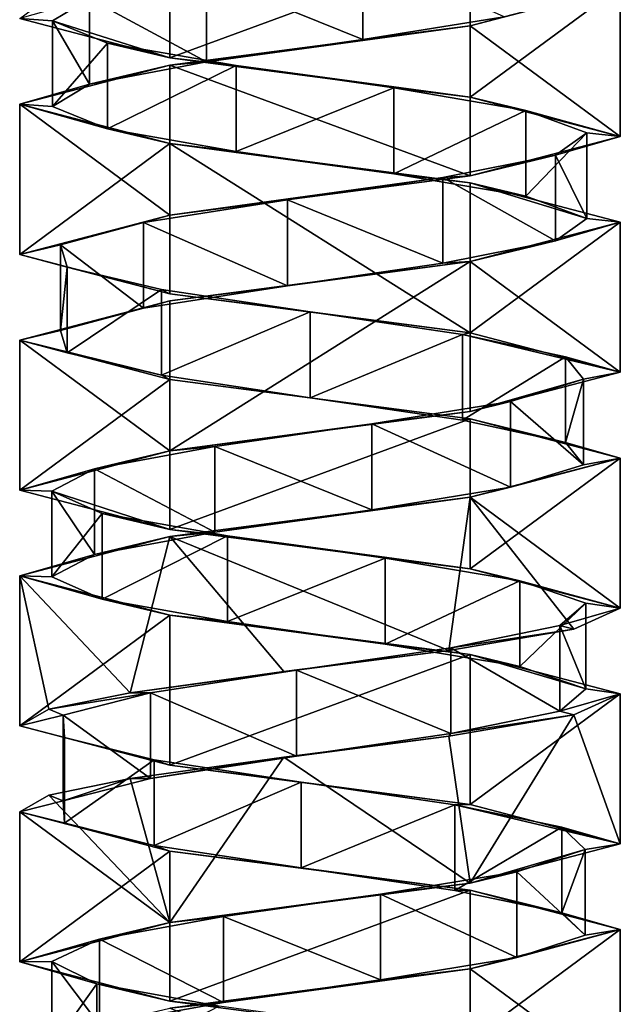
# Model space of a CAD drawing. Header units: millimetres. Extents: x -112 to 112, y -106 to 1587.
# Tile 89 of 158: x 48 to 62, y 633 to 656. Entities that reach past the tile are written whole.
import ezdxf

# ---------------------------------------------------------------- set-up
doc = ezdxf.new("R2010")
doc.units = ezdxf.units.MM
doc.header["$LTSCALE"] = 65.185185
for name, color, linetype in [('563', 7, 'CONTINUOUS'), ('564', 7, 'CONTINUOUS'), ('565', 7, 'CONTINUOUS'), ('566', 7, 'CONTINUOUS'), ('567', 7, 'CONTINUOUS'), ('568', 7, 'CONTINUOUS'), ('692', 7, 'CONTINUOUS'), ('693', 7, 'CONTINUOUS'), ('694', 7, 'CONTINUOUS'), ('695', 7, 'CONTINUOUS'), ('696', 7, 'CONTINUOUS'), ('766', 7, 'CONTINUOUS'), ('767', 7, 'CONTINUOUS'), ('768', 7, 'CONTINUOUS'), ('769', 7, 'CONTINUOUS'), ('770', 7, 'CONTINUOUS')]:
    doc.layers.add(name, color=color, linetype=linetype)

msp = doc.modelspace()

# ---------------------------------------------------------------- linework, layer by layer
at = {"layer": '563', "linetype": 'CONTINUOUS'}
for points in [[(52.355, 656.693, 5.663), (55.995, 655.215, 6.17), (55.995, 657.215, 6.17), (52.355, 656.693, 5.663)], [(55.995, 655.215, 6.17), (59.29, 655.737, 4.545), (55.995, 657.215, 6.17), (55.995, 655.215, 6.17)], [(49.63, 656.17, 3.198), (52.355, 654.693, 5.663), (52.355, 656.693, 5.663), (49.63, 656.17, 3.198)], [(52.355, 654.693, 5.663), (55.995, 655.215, 6.17), (52.355, 656.693, 5.663), (52.355, 654.693, 5.663)], [(48.761, 655.648, -0.373), (49.63, 654.17, 3.198), (49.63, 656.17, 3.198), (48.761, 655.648, -0.373)], [(49.63, 654.17, 3.198), (52.355, 654.693, 5.663), (49.63, 656.17, 3.198), (49.63, 654.17, 3.198)], [(48.761, 653.648, -0.373), (49.63, 654.17, 3.198), (48.761, 655.648, -0.373), (48.761, 653.648, -0.373)], [(50.049, 655.125, -3.814), (48.761, 653.648, -0.373), (48.761, 655.648, -0.373), (50.049, 655.125, -3.814)], [(50.049, 653.125, -3.814), (48.761, 653.648, -0.373), (50.049, 655.125, -3.814), (50.049, 653.125, -3.814)], [(53.048, 654.603, -5.937), (50.049, 653.125, -3.814), (50.049, 655.125, -3.814), (53.048, 654.603, -5.937)], [(53.048, 652.603, -5.937), (50.049, 653.125, -3.814), (53.048, 654.603, -5.937), (53.048, 652.603, -5.937)], [(56.722, 654.081, -6.008), (53.048, 652.603, -5.937), (53.048, 654.603, -5.937), (56.722, 654.081, -6.008)], [(56.722, 652.081, -6.008), (53.048, 652.603, -5.937), (56.722, 654.081, -6.008), (56.722, 652.081, -6.008)], [(59.801, 653.558, -4.002), (56.722, 652.081, -6.008), (56.722, 654.081, -6.008), (59.801, 653.558, -4.002)], [(59.801, 651.558, -4.002), (56.722, 652.081, -6.008), (59.801, 653.558, -4.002), (59.801, 651.558, -4.002)], [(61.22, 653.036, -0.612), (59.801, 651.558, -4.002), (59.801, 653.558, -4.002), (61.22, 653.036, -0.612)], [(61.22, 651.036, -0.612), (59.801, 651.558, -4.002), (61.22, 653.036, -0.612), (61.22, 651.036, -0.612)], [(60.489, 652.513, 2.989), (61.22, 651.036, -0.612), (61.22, 653.036, -0.612), (60.489, 652.513, 2.989)], [(57.86, 651.991, 5.557), (60.489, 650.513, 2.989), (60.489, 652.513, 2.989), (57.86, 651.991, 5.557)], [(60.489, 650.513, 2.989), (61.22, 651.036, -0.612), (60.489, 652.513, 2.989), (60.489, 650.513, 2.989)], [(54.243, 651.469, 6.204), (57.86, 649.991, 5.557), (57.86, 651.991, 5.557), (54.243, 651.469, 6.204)], [(57.86, 649.991, 5.557), (60.489, 650.513, 2.989), (57.86, 651.991, 5.557), (57.86, 649.991, 5.557)], [(50.887, 650.946, 4.706), (54.243, 649.469, 6.204), (54.243, 651.469, 6.204), (50.887, 650.946, 4.706)], [(54.243, 649.469, 6.204), (57.86, 649.991, 5.557), (54.243, 651.469, 6.204), (54.243, 649.469, 6.204)], [(48.953, 650.424, 1.581), (50.887, 648.946, 4.706), (50.887, 650.946, 4.706), (48.953, 650.424, 1.581)], [(50.887, 648.946, 4.706), (54.243, 649.469, 6.204), (50.887, 650.946, 4.706), (50.887, 648.946, 4.706)], [(48.953, 648.424, 1.581), (50.887, 648.946, 4.706), (48.953, 650.424, 1.581), (48.953, 648.424, 1.581)], [(49.11, 649.901, -2.09), (48.953, 648.424, 1.581), (48.953, 650.424, 1.581), (49.11, 649.901, -2.09)], [(49.11, 647.901, -2.09), (48.953, 648.424, 1.581), (49.11, 649.901, -2.09), (49.11, 647.901, -2.09)], [(51.303, 649.379, -5.039), (49.11, 647.901, -2.09), (49.11, 649.901, -2.09), (51.303, 649.379, -5.039)], [(51.303, 647.379, -5.039), (49.11, 647.901, -2.09), (51.303, 649.379, -5.039), (51.303, 647.379, -5.039)], [(54.774, 648.857, -6.246), (51.303, 647.379, -5.039), (51.303, 649.379, -5.039), (54.774, 648.857, -6.246)], [(54.774, 646.857, -6.246), (51.303, 647.379, -5.039), (54.774, 648.857, -6.246), (54.774, 646.857, -6.246)], [(58.323, 648.334, -5.294), (54.774, 646.857, -6.246), (54.774, 648.857, -6.246), (58.323, 648.334, -5.294)], [(58.323, 646.334, -5.294), (54.774, 646.857, -6.246), (58.323, 648.334, -5.294), (58.323, 646.334, -5.294)], [(60.723, 647.812, -2.511), (58.323, 646.334, -5.294), (58.323, 648.334, -5.294), (60.723, 647.812, -2.511)], [(60.723, 645.812, -2.511), (58.323, 646.334, -5.294), (60.723, 647.812, -2.511), (60.723, 645.812, -2.511)], [(61.145, 647.29, 1.139), (60.723, 645.812, -2.511), (60.723, 647.812, -2.511), (61.145, 647.29, 1.139)], [(59.443, 646.767, 4.396), (61.145, 645.29, 1.139), (61.145, 647.29, 1.139), (59.443, 646.767, 4.396)], [(61.145, 645.29, 1.139), (60.723, 645.812, -2.511), (61.145, 647.29, 1.139), (61.145, 645.29, 1.139)], [(56.205, 646.245, 6.133), (59.443, 644.767, 4.396), (59.443, 646.767, 4.396), (56.205, 646.245, 6.133)], [(59.443, 644.767, 4.396), (61.145, 645.29, 1.139), (59.443, 646.767, 4.396), (59.443, 644.767, 4.396)], [(52.55, 645.722, 5.75), (56.205, 644.245, 6.133), (56.205, 646.245, 6.133), (52.55, 645.722, 5.75)], [(56.205, 644.245, 6.133), (59.443, 644.767, 4.396), (56.205, 646.245, 6.133), (56.205, 644.245, 6.133)], [(49.742, 645.2, 3.379), (52.55, 643.722, 5.75), (52.55, 645.722, 5.75), (49.742, 645.2, 3.379)], [(52.55, 643.722, 5.75), (56.205, 644.245, 6.133), (52.55, 645.722, 5.75), (52.55, 643.722, 5.75)], [(48.752, 644.678, -0.16), (49.742, 643.2, 3.379), (49.742, 645.2, 3.379), (48.752, 644.678, -0.16)], [(49.742, 643.2, 3.379), (52.55, 643.722, 5.75), (49.742, 645.2, 3.379), (49.742, 643.2, 3.379)], [(48.752, 642.678, -0.16), (49.742, 643.2, 3.379), (48.752, 644.678, -0.16), (48.752, 642.678, -0.16)], [(49.922, 644.155, -3.643), (48.752, 642.678, -0.16), (48.752, 644.678, -0.16), (49.922, 644.155, -3.643)], [(49.922, 642.155, -3.643), (48.752, 642.678, -0.16), (49.922, 644.155, -3.643), (49.922, 642.155, -3.643)], [(52.847, 643.633, -5.867), (49.922, 642.155, -3.643), (49.922, 644.155, -3.643), (52.847, 643.633, -5.867)], [(52.847, 641.633, -5.867), (49.922, 642.155, -3.643), (52.847, 643.633, -5.867), (52.847, 641.633, -5.867)], [(56.517, 643.11, -6.063), (52.847, 641.633, -5.867), (52.847, 643.633, -5.867), (56.517, 643.11, -6.063)], [(56.517, 641.11, -6.063), (52.847, 641.633, -5.867), (56.517, 643.11, -6.063), (56.517, 641.11, -6.063)], [(59.662, 642.588, -4.163), (56.517, 641.11, -6.063), (56.517, 643.11, -6.063), (59.662, 642.588, -4.163)], [(59.662, 640.588, -4.163), (56.517, 641.11, -6.063), (59.662, 642.588, -4.163), (59.662, 640.588, -4.163)], [(61.196, 642.066, -0.823), (59.662, 640.588, -4.163), (59.662, 642.588, -4.163), (61.196, 642.066, -0.823)], [(61.196, 640.066, -0.823), (59.662, 640.588, -4.163), (61.196, 642.066, -0.823), (61.196, 640.066, -0.823)], [(60.587, 641.543, 2.801), (61.196, 640.066, -0.823), (61.196, 642.066, -0.823), (60.587, 641.543, 2.801)], [(58.048, 641.021, 5.457), (60.587, 639.543, 2.801), (60.587, 641.543, 2.801), (58.048, 641.021, 5.457)], [(60.587, 639.543, 2.801), (61.196, 640.066, -0.823), (60.587, 641.543, 2.801), (60.587, 639.543, 2.801)], [(54.454, 640.498, 6.226), (58.048, 639.021, 5.457), (58.048, 641.021, 5.457), (54.454, 640.498, 6.226)], [(58.048, 639.021, 5.457), (60.587, 639.543, 2.801), (58.048, 641.021, 5.457), (58.048, 639.021, 5.457)], [(51.05, 639.976, 4.843), (54.454, 638.498, 6.226), (54.454, 640.498, 6.226), (51.05, 639.976, 4.843)], [(54.454, 638.498, 6.226), (58.048, 639.021, 5.457), (54.454, 640.498, 6.226), (54.454, 638.498, 6.226)], [(51.05, 637.976, 4.843), (54.454, 638.498, 6.226), (51.05, 639.976, 4.843), (51.05, 637.976, 4.843)]]:
    msp.add_3dface(points, dxfattribs=at)
at = {"layer": '564', "linetype": 'CONTINUOUS'}
for points in [[(62, 656.45), (59.29, 655.737, 4.545), (58.5, 655.533, 6.062), (62, 656.45)], [(59.29, 655.737, 4.545), (55.995, 655.215, 6.17), (58.5, 655.533, 6.062), (59.29, 655.737, 4.545)], [(58.5, 655.533, 6.062), (52.355, 654.693, 5.663), (51.5, 654.617, 6.062), (58.5, 655.533, 6.062)], [(55.995, 655.215, 6.17), (52.355, 654.693, 5.663), (58.5, 655.533, 6.062), (55.995, 655.215, 6.17)], [(51.5, 654.617, 6.062), (49.63, 654.17, 3.198), (48, 653.7), (51.5, 654.617, 6.062)], [(52.355, 654.693, 5.663), (49.63, 654.17, 3.198), (51.5, 654.617, 6.062), (52.355, 654.693, 5.663)], [(49.63, 654.17, 3.198), (48.761, 653.648, -0.373), (48, 653.7), (49.63, 654.17, 3.198)], [(48.761, 653.648, -0.373), (50.049, 653.125, -3.814), (48, 653.7), (48.761, 653.648, -0.373)], [(48, 653.7), (50.049, 653.125, -3.814), (51.5, 652.783, -6.062), (48, 653.7)], [(50.049, 653.125, -3.814), (53.048, 652.603, -5.937), (51.5, 652.783, -6.062), (50.049, 653.125, -3.814)], [(53.048, 652.603, -5.937), (56.722, 652.081, -6.008), (51.5, 652.783, -6.062), (53.048, 652.603, -5.937)], [(51.5, 652.783, -6.062), (56.722, 652.081, -6.008), (58.5, 651.867, -6.062), (51.5, 652.783, -6.062)], [(56.722, 652.081, -6.008), (59.801, 651.558, -4.002), (58.5, 651.867, -6.062), (56.722, 652.081, -6.008)], [(59.801, 651.558, -4.002), (61.22, 651.036, -0.612), (58.5, 651.867, -6.062), (59.801, 651.558, -4.002)], [(61.22, 651.036, -0.612), (62, 650.95), (58.5, 651.867, -6.062), (61.22, 651.036, -0.612)], [(62, 650.95), (60.489, 650.513, 2.989), (58.5, 650.033, 6.062), (62, 650.95)], [(61.22, 651.036, -0.612), (60.489, 650.513, 2.989), (62, 650.95), (61.22, 651.036, -0.612)], [(60.489, 650.513, 2.989), (57.86, 649.991, 5.557), (58.5, 650.033, 6.062), (60.489, 650.513, 2.989)], [(58.5, 650.033, 6.062), (54.243, 649.469, 6.204), (51.5, 649.117, 6.062), (58.5, 650.033, 6.062)], [(57.86, 649.991, 5.557), (54.243, 649.469, 6.204), (58.5, 650.033, 6.062), (57.86, 649.991, 5.557)], [(54.243, 649.469, 6.204), (50.887, 648.946, 4.706), (51.5, 649.117, 6.062), (54.243, 649.469, 6.204)], [(51.5, 649.117, 6.062), (48.953, 648.424, 1.581), (48, 648.2), (51.5, 649.117, 6.062)], [(50.887, 648.946, 4.706), (48.953, 648.424, 1.581), (51.5, 649.117, 6.062), (50.887, 648.946, 4.706)], [(48.953, 648.424, 1.581), (49.11, 647.901, -2.09), (48, 648.2), (48.953, 648.424, 1.581)], [(49.11, 647.901, -2.09), (51.303, 647.379, -5.039), (48, 648.2), (49.11, 647.901, -2.09)], [(48, 648.2), (51.303, 647.379, -5.039), (51.5, 647.283, -6.062), (48, 648.2)], [(51.303, 647.379, -5.039), (54.774, 646.857, -6.246), (51.5, 647.283, -6.062), (51.303, 647.379, -5.039)], [(51.5, 647.283, -6.062), (54.774, 646.857, -6.246), (58.5, 646.367, -6.062), (51.5, 647.283, -6.062)], [(54.774, 646.857, -6.246), (58.323, 646.334, -5.294), (58.5, 646.367, -6.062), (54.774, 646.857, -6.246)], [(58.323, 646.334, -5.294), (60.723, 645.812, -2.511), (58.5, 646.367, -6.062), (58.323, 646.334, -5.294)], [(58.5, 646.367, -6.062), (60.723, 645.812, -2.511), (62, 645.45), (58.5, 646.367, -6.062)], [(60.723, 645.812, -2.511), (61.145, 645.29, 1.139), (62, 645.45), (60.723, 645.812, -2.511)], [(62, 645.45), (59.443, 644.767, 4.396), (58.5, 644.533, 6.062), (62, 645.45)], [(61.145, 645.29, 1.139), (59.443, 644.767, 4.396), (62, 645.45), (61.145, 645.29, 1.139)], [(59.443, 644.767, 4.396), (56.205, 644.245, 6.133), (58.5, 644.533, 6.062), (59.443, 644.767, 4.396)], [(58.5, 644.533, 6.062), (52.55, 643.722, 5.75), (51.5, 643.617, 6.062), (58.5, 644.533, 6.062)], [(56.205, 644.245, 6.133), (52.55, 643.722, 5.75), (58.5, 644.533, 6.062), (56.205, 644.245, 6.133)], [(51.5, 643.617, 6.062), (49.742, 643.2, 3.379), (48, 642.7), (51.5, 643.617, 6.062)], [(52.55, 643.722, 5.75), (49.742, 643.2, 3.379), (51.5, 643.617, 6.062), (52.55, 643.722, 5.75)], [(49.742, 643.2, 3.379), (48.752, 642.678, -0.16), (48, 642.7), (49.742, 643.2, 3.379)], [(48.752, 642.678, -0.16), (49.922, 642.155, -3.643), (48, 642.7), (48.752, 642.678, -0.16)], [(48, 642.7), (49.922, 642.155, -3.643), (51.5, 641.783, -6.062), (48, 642.7)], [(49.922, 642.155, -3.643), (52.847, 641.633, -5.867), (51.5, 641.783, -6.062), (49.922, 642.155, -3.643)], [(52.847, 641.633, -5.867), (56.517, 641.11, -6.063), (51.5, 641.783, -6.062), (52.847, 641.633, -5.867)], [(51.5, 641.783, -6.062), (56.517, 641.11, -6.063), (58.5, 640.867, -6.062), (51.5, 641.783, -6.062)], [(56.517, 641.11, -6.063), (59.662, 640.588, -4.163), (58.5, 640.867, -6.062), (56.517, 641.11, -6.063)], [(59.662, 640.588, -4.163), (61.196, 640.066, -0.823), (58.5, 640.867, -6.062), (59.662, 640.588, -4.163)], [(58.5, 640.867, -6.062), (61.196, 640.066, -0.823), (62, 639.95), (58.5, 640.867, -6.062)], [(61.196, 640.066, -0.823), (60.587, 639.543, 2.801), (62, 639.95), (61.196, 640.066, -0.823)], [(62, 639.95), (60.587, 639.543, 2.801), (60.917, 639.457, 3.74), (62, 639.95)], [(60.917, 639.457, 3.74), (58.048, 639.021, 5.457), (58.003, 638.963, 6.323), (60.917, 639.457, 3.74)], [(60.587, 639.543, 2.801), (58.048, 639.021, 5.457), (60.917, 639.457, 3.74), (60.587, 639.543, 2.801)], [(58.003, 638.963, 6.323), (54.454, 638.498, 6.226), (54.159, 638.47, 6.949), (58.003, 638.963, 6.323)], [(58.048, 639.021, 5.457), (54.454, 638.498, 6.226), (58.003, 638.963, 6.323), (58.048, 639.021, 5.457)], [(54.159, 638.47, 6.949), (51.05, 637.976, 4.843), (50.576, 637.976, 5.425), (54.159, 638.47, 6.949)], [(54.454, 638.498, 6.226), (51.05, 637.976, 4.843), (54.159, 638.47, 6.949), (54.454, 638.498, 6.226)]]:
    msp.add_3dface(points, dxfattribs=at)
at = {"layer": '565', "linetype": 'CONTINUOUS'}
for points in [[(48.761, 655.648, -0.373), (49.63, 656.17, 3.198), (48, 655.7), (48.761, 655.648, -0.373)], [(51.5, 654.783, -6.062), (48.761, 655.648, -0.373), (48, 655.7), (51.5, 654.783, -6.062)], [(50.049, 655.125, -3.814), (48.761, 655.648, -0.373), (51.5, 654.783, -6.062), (50.049, 655.125, -3.814)], [(53.048, 654.603, -5.937), (50.049, 655.125, -3.814), (51.5, 654.783, -6.062), (53.048, 654.603, -5.937)], [(58.5, 653.867, -6.062), (53.048, 654.603, -5.937), (51.5, 654.783, -6.062), (58.5, 653.867, -6.062)], [(56.722, 654.081, -6.008), (53.048, 654.603, -5.937), (58.5, 653.867, -6.062), (56.722, 654.081, -6.008)], [(59.801, 653.558, -4.002), (56.722, 654.081, -6.008), (58.5, 653.867, -6.062), (59.801, 653.558, -4.002)], [(62, 652.95), (59.801, 653.558, -4.002), (58.5, 653.867, -6.062), (62, 652.95)], [(61.22, 653.036, -0.612), (59.801, 653.558, -4.002), (62, 652.95), (61.22, 653.036, -0.612)], [(58.5, 652.033, 6.062), (60.489, 652.513, 2.989), (62, 652.95), (58.5, 652.033, 6.062)], [(60.489, 652.513, 2.989), (61.22, 653.036, -0.612), (62, 652.95), (60.489, 652.513, 2.989)], [(57.86, 651.991, 5.557), (60.489, 652.513, 2.989), (58.5, 652.033, 6.062), (57.86, 651.991, 5.557)], [(51.5, 651.117, 6.062), (57.86, 651.991, 5.557), (58.5, 652.033, 6.062), (51.5, 651.117, 6.062)], [(54.243, 651.469, 6.204), (57.86, 651.991, 5.557), (51.5, 651.117, 6.062), (54.243, 651.469, 6.204)], [(50.887, 650.946, 4.706), (54.243, 651.469, 6.204), (51.5, 651.117, 6.062), (50.887, 650.946, 4.706)], [(48, 650.2), (50.887, 650.946, 4.706), (51.5, 651.117, 6.062), (48, 650.2)], [(48.953, 650.424, 1.581), (50.887, 650.946, 4.706), (48, 650.2), (48.953, 650.424, 1.581)], [(49.11, 649.901, -2.09), (48.953, 650.424, 1.581), (48, 650.2), (49.11, 649.901, -2.09)], [(51.5, 649.283, -6.062), (49.11, 649.901, -2.09), (48, 650.2), (51.5, 649.283, -6.062)], [(51.303, 649.379, -5.039), (49.11, 649.901, -2.09), (51.5, 649.283, -6.062), (51.303, 649.379, -5.039)], [(54.774, 648.857, -6.246), (51.303, 649.379, -5.039), (51.5, 649.283, -6.062), (54.774, 648.857, -6.246)], [(58.5, 648.367, -6.062), (54.774, 648.857, -6.246), (51.5, 649.283, -6.062), (58.5, 648.367, -6.062)], [(58.323, 648.334, -5.294), (54.774, 648.857, -6.246), (58.5, 648.367, -6.062), (58.323, 648.334, -5.294)], [(62, 647.45), (58.323, 648.334, -5.294), (58.5, 648.367, -6.062), (62, 647.45)], [(60.723, 647.812, -2.511), (58.323, 648.334, -5.294), (62, 647.45), (60.723, 647.812, -2.511)], [(61.145, 647.29, 1.139), (60.723, 647.812, -2.511), (62, 647.45), (61.145, 647.29, 1.139)], [(58.5, 646.533, 6.062), (61.145, 647.29, 1.139), (62, 647.45), (58.5, 646.533, 6.062)], [(59.443, 646.767, 4.396), (61.145, 647.29, 1.139), (58.5, 646.533, 6.062), (59.443, 646.767, 4.396)], [(56.205, 646.245, 6.133), (59.443, 646.767, 4.396), (58.5, 646.533, 6.062), (56.205, 646.245, 6.133)], [(51.5, 645.617, 6.062), (56.205, 646.245, 6.133), (58.5, 646.533, 6.062), (51.5, 645.617, 6.062)], [(52.55, 645.722, 5.75), (56.205, 646.245, 6.133), (51.5, 645.617, 6.062), (52.55, 645.722, 5.75)], [(48, 644.7), (49.742, 645.2, 3.379), (51.5, 645.617, 6.062), (48, 644.7)], [(49.742, 645.2, 3.379), (52.55, 645.722, 5.75), (51.5, 645.617, 6.062), (49.742, 645.2, 3.379)], [(48.752, 644.678, -0.16), (49.742, 645.2, 3.379), (48, 644.7), (48.752, 644.678, -0.16)], [(51.5, 643.783, -6.062), (48.752, 644.678, -0.16), (48, 644.7), (51.5, 643.783, -6.062)], [(49.922, 644.155, -3.643), (48.752, 644.678, -0.16), (51.5, 643.783, -6.062), (49.922, 644.155, -3.643)], [(52.847, 643.633, -5.867), (49.922, 644.155, -3.643), (51.5, 643.783, -6.062), (52.847, 643.633, -5.867)], [(58.5, 642.867, -6.062), (52.847, 643.633, -5.867), (51.5, 643.783, -6.062), (58.5, 642.867, -6.062)], [(56.517, 643.11, -6.063), (52.847, 643.633, -5.867), (58.5, 642.867, -6.062), (56.517, 643.11, -6.063)], [(59.662, 642.588, -4.163), (56.517, 643.11, -6.063), (58.5, 642.867, -6.062), (59.662, 642.588, -4.163)], [(62, 641.95), (59.662, 642.588, -4.163), (58.5, 642.867, -6.062), (62, 641.95)], [(61.196, 642.066, -0.823), (59.662, 642.588, -4.163), (62, 641.95), (61.196, 642.066, -0.823)], [(60.587, 641.543, 2.801), (61.196, 642.066, -0.823), (62, 641.95), (60.587, 641.543, 2.801)], [(60.917, 641.457, 3.74), (60.587, 641.543, 2.801), (62, 641.95), (60.917, 641.457, 3.74)], [(58.004, 640.963, 6.323), (58.048, 641.021, 5.457), (60.917, 641.457, 3.74), (58.004, 640.963, 6.323)], [(58.048, 641.021, 5.457), (60.587, 641.543, 2.801), (60.917, 641.457, 3.74), (58.048, 641.021, 5.457)], [(54.454, 640.498, 6.226), (58.048, 641.021, 5.457), (58.004, 640.963, 6.323), (54.454, 640.498, 6.226)], [(54.16, 640.47, 6.949), (54.454, 640.498, 6.226), (58.004, 640.963, 6.323), (54.16, 640.47, 6.949)], [(51.05, 639.976, 4.843), (54.454, 640.498, 6.226), (50.576, 639.976, 5.425), (51.05, 639.976, 4.843)], [(50.576, 639.976, 5.425), (54.454, 640.498, 6.226), (54.16, 640.47, 6.949), (50.576, 639.976, 5.425)]]:
    msp.add_3dface(points, dxfattribs=at)
at = {"layer": '566', "linetype": 'CONTINUOUS'}
for points in [[(51.05, 637.976, 4.843), (51.05, 639.976, 4.843), (49.011, 639.454, 1.786), (51.05, 637.976, 4.843)], [(49.011, 637.454, 1.786), (51.05, 637.976, 4.843), (49.011, 639.454, 1.786), (49.011, 637.454, 1.786)], [(49.042, 638.931, -1.888), (49.011, 637.454, 1.786), (49.011, 639.454, 1.786), (49.042, 638.931, -1.888)], [(49.042, 636.931, -1.888), (49.011, 637.454, 1.786), (49.042, 638.931, -1.888), (49.042, 636.931, -1.888)], [(51.133, 638.409, -4.91), (49.042, 636.931, -1.888), (49.042, 638.931, -1.888), (51.133, 638.409, -4.91)], [(51.133, 636.409, -4.91), (49.042, 636.931, -1.888), (51.133, 638.409, -4.91), (51.133, 636.409, -4.91)], [(54.561, 637.887, -6.235), (51.133, 636.409, -4.91), (51.133, 638.409, -4.91), (54.561, 637.887, -6.235)], [(54.561, 635.887, -6.235), (51.133, 636.409, -4.91), (54.561, 637.887, -6.235), (54.561, 635.887, -6.235)], [(58.14, 637.364, -5.404), (54.561, 635.887, -6.235), (54.561, 637.887, -6.235), (58.14, 637.364, -5.404)], [(58.14, 635.364, -5.404), (54.561, 635.887, -6.235), (58.14, 637.364, -5.404), (58.14, 635.364, -5.404)], [(60.634, 636.842, -2.705), (58.14, 635.364, -5.404), (58.14, 637.364, -5.404), (60.634, 636.842, -2.705)], [(60.634, 634.842, -2.705), (58.14, 635.364, -5.404), (60.634, 636.842, -2.705), (60.634, 634.842, -2.705)], [(61.181, 636.319, 0.929), (60.634, 634.842, -2.705), (60.634, 636.842, -2.705), (61.181, 636.319, 0.929)], [(59.59, 635.797, 4.242), (61.181, 634.319, 0.929), (61.181, 636.319, 0.929), (59.59, 635.797, 4.242)], [(61.181, 634.319, 0.929), (60.634, 634.842, -2.705), (61.181, 636.319, 0.929), (61.181, 634.319, 0.929)], [(56.413, 635.275, 6.088), (59.59, 633.797, 4.242), (59.59, 635.797, 4.242), (56.413, 635.275, 6.088)], [(59.59, 633.797, 4.242), (61.181, 634.319, 0.929), (59.59, 635.797, 4.242), (59.59, 633.797, 4.242)], [(52.747, 634.752, 5.83), (56.413, 633.275, 6.088), (56.413, 635.275, 6.088), (52.747, 634.752, 5.83)], [(56.413, 633.275, 6.088), (59.59, 633.797, 4.242), (56.413, 635.275, 6.088), (56.413, 633.275, 6.088)], [(49.86, 634.23, 3.556), (52.747, 632.752, 5.83), (52.747, 634.752, 5.83), (49.86, 634.23, 3.556)], [(52.747, 632.752, 5.83), (56.413, 633.275, 6.088), (52.747, 634.752, 5.83), (52.747, 632.752, 5.83)], [(48.75, 633.707, 0.053), (49.86, 632.23, 3.556), (49.86, 634.23, 3.556), (48.75, 633.707, 0.053)], [(49.86, 632.23, 3.556), (52.747, 632.752, 5.83), (49.86, 634.23, 3.556), (49.86, 632.23, 3.556)], [(48.75, 631.707, 0.053), (49.86, 632.23, 3.556), (48.75, 633.707, 0.053), (48.75, 631.707, 0.053)], [(49.801, 633.185, -3.468), (48.75, 631.707, 0.053), (48.75, 633.707, 0.053), (49.801, 633.185, -3.468)], [(49.801, 631.185, -3.468), (48.75, 631.707, 0.053), (49.801, 633.185, -3.468), (49.801, 631.185, -3.468)], [(52.648, 632.663, -5.791), (49.801, 631.185, -3.468), (49.801, 633.185, -3.468), (52.648, 632.663, -5.791)]]:
    msp.add_3dface(points, dxfattribs=at)
at = {"layer": '567', "linetype": 'CONTINUOUS'}
for points in [[(50.576, 637.976, 5.425), (49.011, 637.454, 1.786), (48.677, 637.588, 3.003), (50.576, 637.976, 5.425)], [(50.576, 637.976, 5.425), (51.05, 637.976, 4.843), (49.011, 637.454, 1.786), (50.576, 637.976, 5.425)], [(48.677, 637.588, 3.003), (49.011, 637.454, 1.786), (48, 637.2), (48.677, 637.588, 3.003)], [(49.011, 637.454, 1.786), (49.042, 636.931, -1.888), (48, 637.2), (49.011, 637.454, 1.786)], [(49.042, 636.931, -1.888), (51.133, 636.409, -4.91), (48, 637.2), (49.042, 636.931, -1.888)], [(48, 637.2), (51.133, 636.409, -4.91), (51.5, 636.283, -6.062), (48, 637.2)], [(51.133, 636.409, -4.91), (54.561, 635.887, -6.235), (51.5, 636.283, -6.062), (51.133, 636.409, -4.91)], [(51.5, 636.283, -6.062), (54.561, 635.887, -6.235), (58.5, 635.367, -6.062), (51.5, 636.283, -6.062)], [(54.561, 635.887, -6.235), (58.14, 635.364, -5.404), (58.5, 635.367, -6.062), (54.561, 635.887, -6.235)], [(58.14, 635.364, -5.404), (60.634, 634.842, -2.705), (58.5, 635.367, -6.062), (58.14, 635.364, -5.404)], [(58.5, 635.367, -6.062), (60.634, 634.842, -2.705), (62, 634.45), (58.5, 635.367, -6.062)], [(60.634, 634.842, -2.705), (61.181, 634.319, 0.929), (62, 634.45), (60.634, 634.842, -2.705)], [(62, 634.45), (59.59, 633.797, 4.242), (58.5, 633.533, 6.062), (62, 634.45)], [(61.181, 634.319, 0.929), (59.59, 633.797, 4.242), (62, 634.45), (61.181, 634.319, 0.929)], [(59.59, 633.797, 4.242), (56.413, 633.275, 6.088), (58.5, 633.533, 6.062), (59.59, 633.797, 4.242)], [(58.5, 633.533, 6.062), (52.747, 632.752, 5.83), (51.5, 632.617, 6.062), (58.5, 633.533, 6.062)], [(56.413, 633.275, 6.088), (52.747, 632.752, 5.83), (58.5, 633.533, 6.062), (56.413, 633.275, 6.088)], [(52.747, 632.752, 5.83), (49.86, 632.23, 3.556), (51.5, 632.617, 6.062), (52.747, 632.752, 5.83)]]:
    msp.add_3dface(points, dxfattribs=at)
at = {"layer": '568', "linetype": 'CONTINUOUS'}
for points in [[(51.05, 639.976, 4.843), (50.576, 639.976, 5.425), (48.677, 639.588, 3.003), (51.05, 639.976, 4.843)], [(49.011, 639.454, 1.786), (51.05, 639.976, 4.843), (48.677, 639.588, 3.003), (49.011, 639.454, 1.786)], [(48, 639.2), (49.011, 639.454, 1.786), (48.677, 639.588, 3.003), (48, 639.2)], [(49.042, 638.931, -1.888), (49.011, 639.454, 1.786), (48, 639.2), (49.042, 638.931, -1.888)], [(51.5, 638.283, -6.062), (49.042, 638.931, -1.888), (48, 639.2), (51.5, 638.283, -6.062)], [(51.133, 638.409, -4.91), (49.042, 638.931, -1.888), (51.5, 638.283, -6.062), (51.133, 638.409, -4.91)], [(54.561, 637.887, -6.235), (51.133, 638.409, -4.91), (51.5, 638.283, -6.062), (54.561, 637.887, -6.235)], [(58.5, 637.367, -6.062), (54.561, 637.887, -6.235), (51.5, 638.283, -6.062), (58.5, 637.367, -6.062)], [(58.14, 637.364, -5.404), (54.561, 637.887, -6.235), (58.5, 637.367, -6.062), (58.14, 637.364, -5.404)], [(62, 636.45), (58.14, 637.364, -5.404), (58.5, 637.367, -6.062), (62, 636.45)], [(60.634, 636.842, -2.705), (58.14, 637.364, -5.404), (62, 636.45), (60.634, 636.842, -2.705)], [(61.181, 636.319, 0.929), (60.634, 636.842, -2.705), (62, 636.45), (61.181, 636.319, 0.929)], [(58.5, 635.533, 6.062), (61.181, 636.319, 0.929), (62, 636.45), (58.5, 635.533, 6.062)], [(59.59, 635.797, 4.242), (61.181, 636.319, 0.929), (58.5, 635.533, 6.062), (59.59, 635.797, 4.242)], [(56.413, 635.275, 6.088), (59.59, 635.797, 4.242), (58.5, 635.533, 6.062), (56.413, 635.275, 6.088)], [(51.5, 634.617, 6.062), (56.413, 635.275, 6.088), (58.5, 635.533, 6.062), (51.5, 634.617, 6.062)], [(52.747, 634.752, 5.83), (56.413, 635.275, 6.088), (51.5, 634.617, 6.062), (52.747, 634.752, 5.83)], [(48, 633.7), (49.86, 634.23, 3.556), (51.5, 634.617, 6.062), (48, 633.7)], [(49.86, 634.23, 3.556), (52.747, 634.752, 5.83), (51.5, 634.617, 6.062), (49.86, 634.23, 3.556)], [(48.75, 633.707, 0.053), (49.86, 634.23, 3.556), (48, 633.7), (48.75, 633.707, 0.053)], [(49.801, 633.185, -3.468), (48.75, 633.707, 0.053), (48, 633.7), (49.801, 633.185, -3.468)], [(51.5, 632.783, -6.062), (49.801, 633.185, -3.468), (48, 633.7), (51.5, 632.783, -6.062)], [(52.648, 632.663, -5.791), (49.801, 633.185, -3.468), (51.5, 632.783, -6.062), (52.648, 632.663, -5.791)], [(58.5, 631.867, -6.062), (52.648, 632.663, -5.791), (51.5, 632.783, -6.062), (58.5, 631.867, -6.062)]]:
    msp.add_3dface(points, dxfattribs=at)
at = {"layer": '692', "linetype": 'CONTINUOUS'}
for points in [[(62, 656.45), (58.5, 655.533, 6.062), (62, 652.95), (62, 656.45)], [(58.5, 655.533, 6.062), (51.5, 654.617, 6.062), (58.5, 652.033, 6.062), (58.5, 655.533, 6.062)], [(58.5, 655.533, 6.062), (58.5, 652.033, 6.062), (62, 652.95), (58.5, 655.533, 6.062)], [(51.5, 654.617, 6.062), (48, 653.7), (51.5, 651.117, 6.062), (51.5, 654.617, 6.062)], [(51.5, 654.617, 6.062), (51.5, 651.117, 6.062), (58.5, 652.033, 6.062), (51.5, 654.617, 6.062)], [(48, 653.7), (48, 650.2), (51.5, 651.117, 6.062), (48, 653.7)]]:
    msp.add_3dface(points, dxfattribs=at)
at = {"layer": '693', "linetype": 'CONTINUOUS'}
for points in [[(62, 650.95), (58.5, 650.033, 6.062), (62, 647.45), (62, 650.95)], [(58.5, 650.033, 6.062), (51.5, 649.117, 6.062), (51.5, 645.617, 6.062), (58.5, 650.033, 6.062)], [(58.5, 650.033, 6.062), (51.5, 645.617, 6.062), (58.5, 646.533, 6.062), (58.5, 650.033, 6.062)], [(58.5, 650.033, 6.062), (58.5, 646.533, 6.062), (62, 647.45), (58.5, 650.033, 6.062)], [(51.5, 649.117, 6.062), (48, 648.2), (51.5, 645.617, 6.062), (51.5, 649.117, 6.062)], [(48, 648.2), (48, 644.7), (51.5, 645.617, 6.062), (48, 648.2)]]:
    msp.add_3dface(points, dxfattribs=at)
at = {"layer": '694', "linetype": 'CONTINUOUS'}
for points in [[(62, 645.45), (58.5, 644.533, 6.062), (62, 641.95), (62, 645.45)], [(58.5, 644.533, 6.062), (51.5, 643.617, 6.062), (58.004, 640.963, 6.323), (58.5, 644.533, 6.062)], [(58.5, 644.533, 6.062), (58.004, 640.963, 6.323), (60.917, 641.457, 3.74), (58.5, 644.533, 6.062)], [(58.5, 644.533, 6.062), (60.917, 641.457, 3.74), (62, 641.95), (58.5, 644.533, 6.062)], [(51.5, 643.617, 6.062), (48, 642.7), (50.576, 639.976, 5.425), (51.5, 643.617, 6.062)], [(51.5, 643.617, 6.062), (50.576, 639.976, 5.425), (54.16, 640.47, 6.949), (51.5, 643.617, 6.062)], [(51.5, 643.617, 6.062), (54.16, 640.47, 6.949), (58.004, 640.963, 6.323), (51.5, 643.617, 6.062)], [(50.576, 639.976, 5.425), (48, 642.7), (48.677, 639.588, 3.003), (50.576, 639.976, 5.425)], [(48, 642.7), (48, 639.2), (48.677, 639.588, 3.003), (48, 642.7)]]:
    msp.add_3dface(points, dxfattribs=at)
at = {"layer": '695', "linetype": 'CONTINUOUS'}
for points in [[(62, 639.95), (60.917, 639.457, 3.74), (62, 636.45), (62, 639.95)], [(60.917, 639.457, 3.74), (58.003, 638.963, 6.323), (58.5, 635.533, 6.062), (60.917, 639.457, 3.74)], [(60.917, 639.457, 3.74), (58.5, 635.533, 6.062), (62, 636.45), (60.917, 639.457, 3.74)], [(58.003, 638.963, 6.323), (54.159, 638.47, 6.949), (58.5, 635.533, 6.062), (58.003, 638.963, 6.323)], [(54.159, 638.47, 6.949), (50.576, 637.976, 5.425), (51.5, 634.617, 6.062), (54.159, 638.47, 6.949)], [(54.159, 638.47, 6.949), (51.5, 634.617, 6.062), (58.5, 635.533, 6.062), (54.159, 638.47, 6.949)], [(50.576, 637.976, 5.425), (48.677, 637.588, 3.003), (51.5, 634.617, 6.062), (50.576, 637.976, 5.425)], [(48.677, 637.588, 3.003), (48, 637.2), (51.5, 634.617, 6.062), (48.677, 637.588, 3.003)], [(48, 637.2), (48, 633.7), (51.5, 634.617, 6.062), (48, 637.2)]]:
    msp.add_3dface(points, dxfattribs=at)
at = {"layer": '696', "linetype": 'CONTINUOUS'}
for points in [[(62, 634.45), (58.5, 633.533, 6.062), (62, 630.95), (62, 634.45)], [(58.5, 633.533, 6.062), (51.5, 632.617, 6.062), (58.5, 630.033, 6.062), (58.5, 633.533, 6.062)], [(58.5, 633.533, 6.062), (58.5, 630.033, 6.062), (62, 630.95), (58.5, 633.533, 6.062)]]:
    msp.add_3dface(points, dxfattribs=at)
at = {"layer": '766', "linetype": 'CONTINUOUS'}
for points in [[(51.5, 658.283, -6.062), (51.5, 654.783, -6.062), (48, 655.7), (51.5, 658.283, -6.062)], [(51.5, 658.283, -6.062), (58.5, 657.367, -6.062), (51.5, 654.783, -6.062), (51.5, 658.283, -6.062)], [(58.5, 657.367, -6.062), (58.5, 653.867, -6.062), (51.5, 654.783, -6.062), (58.5, 657.367, -6.062)], [(58.5, 657.367, -6.062), (62, 656.45), (58.5, 653.867, -6.062), (58.5, 657.367, -6.062)], [(62, 656.45), (62, 652.95), (58.5, 653.867, -6.062), (62, 656.45)]]:
    msp.add_3dface(points, dxfattribs=at)
at = {"layer": '767', "linetype": 'CONTINUOUS'}
for points in [[(48, 653.7), (51.5, 652.783, -6.062), (48, 650.2), (48, 653.7)], [(51.5, 652.783, -6.062), (51.5, 649.283, -6.062), (48, 650.2), (51.5, 652.783, -6.062)], [(51.5, 652.783, -6.062), (58.5, 651.867, -6.062), (58.5, 648.367, -6.062), (51.5, 652.783, -6.062)], [(51.5, 652.783, -6.062), (58.5, 648.367, -6.062), (51.5, 649.283, -6.062), (51.5, 652.783, -6.062)], [(58.5, 651.867, -6.062), (62, 650.95), (58.5, 648.367, -6.062), (58.5, 651.867, -6.062)], [(62, 650.95), (62, 647.45), (58.5, 648.367, -6.062), (62, 650.95)]]:
    msp.add_3dface(points, dxfattribs=at)
at = {"layer": '768', "linetype": 'CONTINUOUS'}
for points in [[(48, 648.2), (51.5, 647.283, -6.062), (48, 644.7), (48, 648.2)], [(51.5, 647.283, -6.062), (51.5, 643.783, -6.062), (48, 644.7), (51.5, 647.283, -6.062)], [(51.5, 647.283, -6.062), (58.5, 646.367, -6.062), (51.5, 643.783, -6.062), (51.5, 647.283, -6.062)], [(58.5, 646.367, -6.062), (58.5, 642.867, -6.062), (51.5, 643.783, -6.062), (58.5, 646.367, -6.062)], [(58.5, 646.367, -6.062), (62, 645.45), (58.5, 642.867, -6.062), (58.5, 646.367, -6.062)], [(62, 645.45), (62, 641.95), (58.5, 642.867, -6.062), (62, 645.45)]]:
    msp.add_3dface(points, dxfattribs=at)
at = {"layer": '769', "linetype": 'CONTINUOUS'}
for points in [[(48, 642.7), (51.5, 641.783, -6.062), (48, 639.2), (48, 642.7)], [(51.5, 641.783, -6.062), (51.5, 638.283, -6.062), (48, 639.2), (51.5, 641.783, -6.062)], [(51.5, 641.783, -6.062), (58.5, 640.867, -6.062), (51.5, 638.283, -6.062), (51.5, 641.783, -6.062)], [(58.5, 640.867, -6.062), (58.5, 637.367, -6.062), (51.5, 638.283, -6.062), (58.5, 640.867, -6.062)], [(58.5, 640.867, -6.062), (62, 639.95), (58.5, 637.367, -6.062), (58.5, 640.867, -6.062)], [(62, 639.95), (62, 636.45), (58.5, 637.367, -6.062), (62, 639.95)]]:
    msp.add_3dface(points, dxfattribs=at)
at = {"layer": '770', "linetype": 'CONTINUOUS'}
for points in [[(48, 637.2), (51.5, 636.283, -6.062), (48, 633.7), (48, 637.2)], [(51.5, 636.283, -6.062), (51.5, 632.783, -6.062), (48, 633.7), (51.5, 636.283, -6.062)], [(51.5, 636.283, -6.062), (58.5, 635.367, -6.062), (51.5, 632.783, -6.062), (51.5, 636.283, -6.062)], [(58.5, 635.367, -6.062), (58.5, 631.867, -6.062), (51.5, 632.783, -6.062), (58.5, 635.367, -6.062)], [(58.5, 635.367, -6.062), (62, 634.45), (58.5, 631.867, -6.062), (58.5, 635.367, -6.062)], [(62, 634.45), (62, 630.95), (58.5, 631.867, -6.062), (62, 634.45)]]:
    msp.add_3dface(points, dxfattribs=at)

doc.saveas('drawing.dxf')
